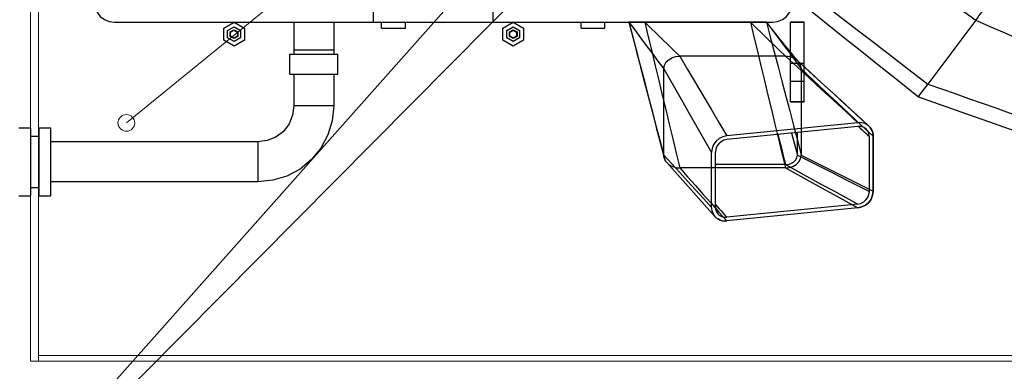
# Model space of a CAD drawing. Header units: millimetres. Extents: x 0 to 1340, y 0 to 800.
# Tile 77 of 100: x 304 to 386, y 519 to 549. Entities that reach past the tile are written whole.
import ezdxf

# ---------------------------------------------------------------- set-up
doc = ezdxf.new("R2010")
doc.units = ezdxf.units.MM
for name, color, linetype, lineweight, true_color in [('CONTEXT', 7, 'Continuous', 18, 0xa5a5a5), ('DUCT', 7, 'Continuous', 30, 0x5a6ec8), ('HVAC', 7, 'Continuous', 30, 0x464646), ('THIN', 7, 'Continuous', 13, 0x6e6e6e)]:
    doc.layers.add(name, color=color, linetype=linetype, lineweight=lineweight, true_color=true_color)

msp = doc.modelspace()

# ---------------------------------------------------------------- linework, layer by layer
at = {"layer": 'CONTEXT'}
for points in [[(304.667, 520), (304.667, 636.667)], [(305.333, 520), (305.333, 636.667)], [(305.333, 520), (305.333, 520.5)], [(305.333, 520.5), (655, 520.5)], [(304.667, 520), (305.333, 520)], [(305.333, 520), (655, 520)]]:
    msp.add_lwpolyline(points, dxfattribs=at)
at = {"layer": 'DUCT'}
for points in [[(368.833, 559.464), (369.822, 558.733), (370.811, 558.002), (371.8, 557.271), (372.789, 556.54), (373.778, 555.809), (374.767, 555.078), (375.756, 554.347), (376.744, 553.616), (377.733, 552.886), (378.722, 552.155), (379.711, 551.424), (380.7, 550.693), (381.689, 549.962), (382.678, 549.231), (383.667, 548.5)], [(368.833, 551.451), (369.818, 550.698), (370.803, 549.945), (371.788, 549.192), (372.773, 548.439), (373.758, 547.685), (374.742, 546.932), (375.727, 546.179), (376.712, 545.426), (377.697, 544.673), (378.682, 543.92), (379.667, 543.167)], [(368.833, 550.101), (369.837, 549.301), (370.84, 548.501), (371.843, 547.701), (372.847, 546.901), (373.85, 546.101), (374.853, 545.301), (375.857, 544.5), (376.86, 543.7), (377.863, 542.9), (378.867, 542.1)], [(383.667, 548.5), (383.8, 548.678), (383.933, 548.856), (384.067, 549.033), (384.2, 549.211), (384.333, 549.389), (384.467, 549.567)], [(356, 548.333), (355.778, 548.333), (355.556, 548.333), (355.333, 548.333), (355.111, 548.333), (354.889, 548.333), (354.667, 548.333)], [(354.667, 548.333), (354.991, 547.1), (355.315, 545.867), (355.639, 544.633), (355.963, 543.4), (356.287, 542.167), (356.611, 540.933), (356.935, 539.7), (357.259, 538.467), (357.583, 537.233)], [(354.667, 548.333), (355.153, 547.683), (355.639, 547.033), (356.125, 546.383), (356.611, 545.733), (357.097, 545.083), (357.583, 544.433)], [(354.667, 548.333), (354.996, 547.077), (355.326, 545.82), (355.654, 544.563), (355.982, 543.306), (356.309, 542.049), (356.635, 540.791), (356.961, 539.534), (357.286, 538.276), (357.611, 537.018)], [(356, 548.333), (355.778, 548.333), (355.556, 548.333), (355.333, 548.333), (355.111, 548.333), (354.889, 548.333), (354.667, 548.333)], [(354.667, 548.333), (354.996, 547.077), (355.326, 545.82), (355.654, 544.563), (355.982, 543.306), (356.309, 542.049), (356.635, 540.791), (356.961, 539.534), (357.286, 538.276), (357.611, 537.018)], [(364.833, 548.333), (356, 548.333)], [(356, 548.333), (356.486, 547.861), (356.972, 547.389), (357.458, 546.917), (357.944, 546.444), (358.431, 545.972), (358.917, 545.5)], [(364.833, 548.333), (356, 548.333)], [(356, 548.333), (356.292, 547.117), (356.583, 545.9), (356.875, 544.683), (357.167, 543.467), (357.458, 542.25), (357.75, 541.033), (358.042, 539.817), (358.333, 538.6), (358.625, 537.383), (358.917, 536.167)], [(366.167, 548.333), (365.944, 548.333), (365.722, 548.333), (365.5, 548.333), (365.278, 548.333), (365.056, 548.333), (364.833, 548.333)], [(364.833, 548.333), (365.319, 547.861), (365.806, 547.389), (366.292, 546.917), (366.778, 546.444), (367.264, 545.972), (367.75, 545.5)], [(366.167, 548.333), (365.944, 548.333), (365.722, 548.333), (365.5, 548.333), (365.278, 548.333), (365.056, 548.333), (364.833, 548.333)], [(364.833, 548.333), (365.125, 547.117), (365.417, 545.9), (365.708, 544.683), (366, 543.467), (366.292, 542.25), (366.583, 541.033), (366.875, 539.817), (367.167, 538.6), (367.458, 537.383), (367.75, 536.167)], [(366.167, 548.333), (366.587, 547.778), (367.014, 547.229), (367.448, 546.685), (367.89, 546.148), (368.341, 545.618), (368.799, 545.094)], [(366.167, 548.333), (366.653, 547.683), (367.139, 547.033), (367.625, 546.383), (368.111, 545.733), (368.597, 545.083), (369.083, 544.433)], [(366.167, 548.333), (366.491, 547.1), (366.815, 545.867), (367.139, 544.633), (367.463, 543.4), (367.787, 542.167), (368.111, 540.933), (368.435, 539.7), (368.759, 538.467), (369.083, 537.233)], [(366.167, 548.333), (366.592, 547.771), (367.025, 547.214), (367.466, 546.663), (367.915, 546.119), (368.372, 545.582), (368.837, 545.051)], [(383.667, 548.5), (379.667, 543.167)], [(383.667, 548.5), (384.848, 547.985), (386.03, 547.47), (387.212, 546.955), (388.394, 546.439), (389.576, 545.924), (390.758, 545.409), (391.939, 544.894), (393.121, 544.379), (394.303, 543.864), (395.485, 543.348), (396.667, 542.833)], [(357.583, 544.433), (357.64, 544.742), (357.797, 545.013), (358.027, 545.228), (358.302, 545.38), (358.603, 545.47), (358.917, 545.5)], [(367.75, 545.5), (358.917, 545.5)], [(358.917, 545.5), (359.572, 544.39), (360.228, 543.281), (360.884, 542.171), (361.54, 541.062), (362.195, 539.952), (362.851, 538.843)], [(367.75, 545.5), (367.932, 545.49), (368.112, 545.46), (368.287, 545.41), (368.455, 545.339), (368.613, 545.247), (368.756, 545.134)], [(367.75, 545.5), (368.761, 544.573), (369.772, 543.646), (370.783, 542.72), (371.794, 541.793), (372.805, 540.866), (373.816, 539.939)], [(368.756, 545.134), (369.75, 544.219), (370.745, 543.305), (371.74, 542.391), (372.735, 541.477), (373.73, 540.563), (374.725, 539.649)], [(368.799, 545.094), (369.786, 544.186), (370.774, 543.279), (371.762, 542.371), (372.749, 541.464), (373.737, 540.556), (374.725, 539.649)], [(369.083, 544.433), (369.076, 544.546), (369.054, 544.658), (369.017, 544.765), (368.968, 544.867), (368.907, 544.963), (368.837, 545.051)], [(357.583, 537.233), (357.583, 544.433)], [(357.583, 544.433), (358.249, 543.27), (358.915, 542.106), (359.581, 540.942), (360.248, 539.778), (360.914, 538.614), (361.58, 537.451)], [(369.083, 544.433), (369.083, 537.233)], [(369.083, 544.433), (370.084, 543.495), (371.085, 542.556), (372.085, 541.617), (373.086, 540.679), (374.086, 539.74), (375.087, 538.801)], [(378.867, 542.1), (379, 542.278), (379.133, 542.456), (379.267, 542.633), (379.4, 542.811), (379.533, 542.989), (379.667, 543.167)], [(379.667, 543.167), (380.8, 542.767), (381.933, 542.367), (383.067, 541.967), (384.2, 541.567), (385.333, 541.167), (386.467, 540.767), (387.6, 540.367), (388.733, 539.967), (389.867, 539.567), (391, 539.167), (392.133, 538.767), (393.267, 538.367), (394.4, 537.967), (395.533, 537.567), (396.667, 537.167)], [(378.867, 542.1), (380.053, 541.682), (381.24, 541.264), (382.427, 540.847), (383.613, 540.429), (384.8, 540.011), (385.987, 539.593), (387.173, 539.176), (388.36, 538.758), (389.547, 538.34), (390.733, 537.922), (391.92, 537.504), (393.107, 537.087), (394.293, 536.669), (395.48, 536.251), (396.667, 535.833)], [(373.816, 539.939), (362.851, 538.843)], [(374.725, 539.649), (374.596, 539.751), (374.454, 539.832), (374.302, 539.892), (374.142, 539.929), (373.979, 539.945), (373.816, 539.939)], [(373.816, 539.623), (362.851, 538.526)], [(368.268, 539.068), (368.348, 538.762), (368.429, 538.457), (368.509, 538.151), (368.589, 537.845), (368.67, 537.539), (368.75, 537.233)], [(368.75, 537.233), (368.75, 539.116)], [(374.5, 539.403), (374.404, 539.48), (374.297, 539.541), (374.182, 539.587), (374.062, 539.615), (373.939, 539.627), (373.816, 539.623)], [(373.859, 539.626), (374.011, 539.483), (374.162, 539.341), (374.314, 539.198), (374.466, 539.055), (374.617, 538.912), (374.769, 538.77)], [(374.769, 538.77), (374.762, 538.887), (374.739, 539.003), (374.701, 539.115), (374.648, 539.22), (374.581, 539.317), (374.5, 539.403)], [(375.087, 538.801), (375.077, 538.959), (375.046, 539.114), (374.995, 539.264), (374.924, 539.405), (374.833, 539.534), (374.725, 539.649)], [(374.725, 539.649), (374.833, 539.534), (374.924, 539.405), (374.995, 539.264), (375.046, 539.114), (375.077, 538.959), (375.087, 538.801)], [(362.851, 538.843), (362.518, 538.765), (362.213, 538.608), (361.954, 538.385), (361.754, 538.107), (361.625, 537.79), (361.58, 537.451)], [(362.851, 538.526), (362.601, 538.468), (362.373, 538.351), (362.178, 538.183), (362.028, 537.975), (361.931, 537.737), (361.897, 537.482)], [(367.132, 538.955), (367.235, 538.534), (367.338, 538.114), (367.441, 537.694), (367.544, 537.274), (367.647, 536.854), (367.75, 536.433)], [(374.769, 534.184), (374.769, 538.77)], [(375.087, 534.216), (375.087, 538.801)], [(375.087, 538.801), (375.087, 534.216)], [(361.58, 532.865), (361.58, 537.451)], [(361.897, 532.897), (361.897, 537.482)], [(357.611, 537.018), (357.602, 537.053), (357.596, 537.089), (357.59, 537.125), (357.586, 537.161), (357.584, 537.197), (357.583, 537.233)], [(357.583, 537.233), (358.249, 536.505), (358.915, 535.777), (359.581, 535.049), (360.248, 534.321), (360.914, 533.593), (361.58, 532.865)], [(357.832, 536.613), (357.782, 536.673), (357.737, 536.736), (357.697, 536.802), (357.662, 536.872), (357.633, 536.944), (357.611, 537.018)], [(357.611, 537.018), (357.633, 536.944), (357.662, 536.872), (357.697, 536.802), (357.737, 536.736), (357.782, 536.673), (357.832, 536.613)], [(357.832, 536.613), (358.504, 535.86), (359.177, 535.107), (359.849, 534.354), (360.521, 533.601), (361.193, 532.848), (361.865, 532.095)], [(357.832, 536.613), (357.978, 536.475), (358.145, 536.363), (358.327, 536.277), (358.518, 536.215), (358.716, 536.179), (358.917, 536.167)], [(357.832, 536.613), (358.504, 535.86), (359.177, 535.107), (359.849, 534.354), (360.521, 533.601), (361.193, 532.848), (361.865, 532.095)], [(367.75, 536.433), (367.985, 536.456), (368.211, 536.523), (368.417, 536.638), (368.589, 536.799), (368.707, 537.002), (368.75, 537.233)], [(367.75, 536.167), (368.063, 536.197), (368.365, 536.287), (368.64, 536.439), (368.869, 536.654), (369.026, 536.925), (369.083, 537.233)], [(368.75, 537.233), (369.753, 536.725), (370.756, 536.217), (371.76, 535.709), (372.763, 535.201), (373.766, 534.692), (374.769, 534.184)], [(369.083, 537.233), (370.084, 536.73), (371.085, 536.228), (372.085, 535.725), (373.086, 535.222), (374.086, 534.719), (375.087, 534.216)], [(367.75, 536.167), (358.917, 536.167)], [(358.917, 536.167), (359.572, 535.427), (360.228, 534.687), (360.884, 533.947), (361.54, 533.207), (362.195, 532.467), (362.851, 531.728)], [(367.75, 536.433), (361.897, 536.433)], [(367.75, 536.433), (368.761, 535.884), (369.772, 535.336), (370.783, 534.787), (371.794, 534.238), (372.805, 533.689), (373.816, 533.14)], [(367.75, 536.167), (368.761, 535.61), (369.772, 535.052), (370.783, 534.495), (371.794, 533.938), (372.805, 533.381), (373.816, 532.824)], [(373.816, 532.824), (374.149, 532.902), (374.453, 533.058), (374.713, 533.282), (374.913, 533.56), (375.042, 533.877), (375.087, 534.216)], [(375.087, 534.216), (375.042, 533.877), (374.913, 533.56), (374.713, 533.282), (374.453, 533.058), (374.149, 532.902), (373.816, 532.824)], [(373.816, 533.14), (374.066, 533.198), (374.294, 533.316), (374.488, 533.484), (374.639, 533.692), (374.735, 533.93), (374.769, 534.184)], [(361.58, 532.865), (361.588, 532.726), (361.611, 532.588), (361.651, 532.454), (361.707, 532.325), (361.779, 532.205), (361.865, 532.095)], [(361.897, 533.108), (362.056, 532.93), (362.215, 532.753), (362.374, 532.576), (362.533, 532.398), (362.692, 532.221), (362.851, 532.044)], [(361.897, 532.897), (361.903, 532.792), (361.922, 532.688), (361.952, 532.586), (361.995, 532.49), (362.049, 532.399), (362.114, 532.316)], [(373.816, 533.14), (362.851, 532.044)], [(373.816, 532.824), (362.851, 531.728)], [(373.816, 532.824), (362.851, 531.728)], [(361.865, 532.095), (361.997, 531.97), (362.148, 531.868), (362.313, 531.792), (362.489, 531.744), (362.669, 531.722), (362.851, 531.728)], [(362.851, 531.728), (362.669, 531.722), (362.489, 531.744), (362.313, 531.792), (362.148, 531.868), (361.997, 531.97), (361.865, 532.095)], [(362.114, 532.316), (362.213, 532.223), (362.326, 532.148), (362.45, 532.092), (362.58, 532.056), (362.715, 532.04), (362.851, 532.044)]]:
    msp.add_lwpolyline(points, dxfattribs=at)
at = {"layer": 'HVAC'}
for points in [[(310, 550), (310.057, 549.569), (310.223, 549.167), (310.488, 548.821), (310.833, 548.557), (311.235, 548.39), (311.667, 548.333)], [(310, 550), (310.057, 549.569), (310.223, 549.167), (310.488, 548.821), (310.833, 548.557), (311.235, 548.39), (311.667, 548.333)], [(366.667, 548.333), (367.098, 548.39), (367.5, 548.557), (367.845, 548.821), (368.11, 549.167), (368.277, 549.569), (368.333, 550)], [(366.667, 548.333), (367.098, 548.39), (367.5, 548.557), (367.845, 548.821), (368.11, 549.167), (368.277, 549.569), (368.333, 550)], [(333.333, 548.333), (333.333, 549.667)], [(343.333, 548.333), (343.333, 549.667)], [(311.667, 548.333), (366.667, 548.333)], [(311.667, 548.333), (321.667, 548.333)], [(321.667, 548.333), (322.533, 547.833), (322.533, 546.833), (321.667, 546.333), (320.801, 546.833), (320.801, 547.833), (321.667, 548.333)], [(321.667, 548.333), (322.533, 547.833), (322.533, 546.833), (321.667, 546.333), (320.801, 546.833), (320.801, 547.833), (321.667, 548.333)], [(321.667, 548.333), (345, 548.333)], [(326.667, 548.333), (326.667, 546)], [(330, 548.333), (330, 546)], [(333.333, 548.333), (334.583, 548.333), (335.833, 548.333), (337.083, 548.333), (338.333, 548.333), (339.583, 548.333), (340.833, 548.333), (342.083, 548.333), (343.333, 548.333)], [(334, 547.833), (334, 548.333)], [(334, 548.333), (336, 548.333)], [(336, 547.833), (336, 548.333)], [(345, 548.333), (345.866, 547.833), (345.866, 546.833), (345, 546.333), (344.134, 546.833), (344.134, 547.833), (345, 548.333)], [(345, 548.333), (345.866, 547.833), (345.866, 546.833), (345, 546.333), (344.134, 546.833), (344.134, 547.833), (345, 548.333)], [(345, 548.333), (366.667, 548.333)], [(350.667, 547.833), (350.667, 548.333)], [(350.667, 548.333), (352.667, 548.333)], [(352.667, 547.833), (352.667, 548.333)], [(368.167, 541.667), (368.167, 548.333)], [(368.167, 548.333), (369.333, 548.333)], [(368.167, 544.917), (368.167, 548.333)], [(369.333, 548.333), (368.167, 548.333)], [(369.333, 541.667), (369.333, 548.333)], [(369.333, 544.917), (369.333, 548.333)], [(321.133, 547.641), (321.667, 547.949)], [(321.133, 547.025), (321.133, 547.641)], [(321.667, 547.7), (321.984, 547.517), (321.984, 547.15), (321.667, 546.967), (321.349, 547.15), (321.349, 547.517), (321.667, 547.7)], [(321.667, 547.7), (321.984, 547.517), (321.984, 547.15), (321.667, 546.967), (321.349, 547.15), (321.349, 547.517), (321.667, 547.7)], [(321.667, 547.667), (321.955, 547.5), (321.955, 547.167), (321.667, 547), (321.378, 547.167), (321.378, 547.5), (321.667, 547.667)], [(321.667, 547.949), (322.2, 547.641)], [(322.2, 547.641), (322.2, 547.025)], [(334, 547.833), (336, 547.833)], [(344.467, 547.641), (345, 547.949)], [(344.467, 547.025), (344.467, 547.641)], [(345, 547.7), (345.318, 547.517), (345.318, 547.15), (345, 546.967), (344.682, 547.15), (344.682, 547.517), (345, 547.7)], [(345, 547.7), (345.318, 547.517), (345.318, 547.15), (345, 546.967), (344.682, 547.15), (344.682, 547.517), (345, 547.7)], [(345, 547.667), (345.289, 547.5), (345.289, 547.167), (345, 547), (344.711, 547.167), (344.711, 547.5), (345, 547.667)], [(345, 547.949), (345.533, 547.641)], [(345.533, 547.641), (345.533, 547.025)], [(350.667, 547.833), (352.667, 547.833)], [(321.667, 546.717), (321.133, 547.025)], [(322.2, 547.025), (321.667, 546.717)], [(345, 546.717), (344.467, 547.025)], [(345.533, 547.025), (345, 546.717)], [(326.333, 545.667), (327, 545.667), (327.667, 545.667), (328.333, 545.667), (329, 545.667), (329.667, 545.667), (330.333, 545.667)], [(326.333, 544), (326.333, 545.667)], [(330, 546), (329.444, 546), (328.889, 546), (328.333, 546), (327.778, 546), (327.222, 546), (326.667, 546)], [(326.667, 546), (326.667, 545.667)], [(330, 546), (329.444, 546), (328.889, 546), (328.333, 546), (327.778, 546), (327.222, 546), (326.667, 546)], [(330, 546), (330, 545.667)], [(330.333, 544), (330.333, 545.667)], [(368.167, 543.417), (368.167, 543.667), (368.167, 543.917), (368.167, 544.167), (368.167, 544.417), (368.167, 544.667), (368.167, 544.917)], [(368.167, 544.917), (369.333, 544.917)], [(369.333, 543.417), (369.333, 543.667), (369.333, 543.917), (369.333, 544.167), (369.333, 544.417), (369.333, 544.667), (369.333, 544.917)], [(326.333, 544), (327, 544), (327.667, 544), (328.333, 544), (329, 544), (329.667, 544), (330.333, 544)], [(326.667, 544), (326.667, 541.333)], [(330, 544), (330, 541.333)], [(368.167, 541.667), (368.167, 543.417)], [(368.167, 543.417), (369.333, 543.417)], [(369.333, 541.667), (369.333, 543.417)], [(368.167, 541.667), (369.333, 541.667)], [(369.333, 541.667), (368.167, 541.667)], [(326.667, 541.333), (326.564, 540.557), (326.265, 539.833), (325.788, 539.212), (325.167, 538.735), (324.443, 538.436), (323.667, 538.333)], [(330, 541.333), (329.878, 540.098), (329.518, 538.91), (328.933, 537.815), (328.145, 536.855), (327.185, 536.067), (326.09, 535.482), (324.902, 535.122), (323.667, 535)], [(330, 541.333), (329.444, 541.333), (328.889, 541.333), (328.333, 541.333), (327.778, 541.333), (327.222, 541.333), (326.667, 541.333)], [(303.667, 539.5), (304.65, 539.5)], [(304.65, 539.5), (304.65, 538.556), (304.65, 537.611), (304.65, 536.667), (304.65, 535.722), (304.65, 534.778), (304.65, 533.833)], [(305.35, 539.5), (306.333, 539.5)], [(305.35, 539.5), (305.35, 538.556), (305.35, 537.611), (305.35, 536.667), (305.35, 535.722), (305.35, 534.778), (305.35, 533.833)], [(306.333, 539.5), (306.333, 538.556), (306.333, 537.611), (306.333, 536.667), (306.333, 535.722), (306.333, 534.778), (306.333, 533.833)], [(304.65, 538.8), (305.35, 538.8)], [(323.667, 538.333), (306.333, 538.333)], [(323.667, 538.333), (323.667, 537.778), (323.667, 537.222), (323.667, 536.667), (323.667, 536.111), (323.667, 535.556), (323.667, 535)], [(323.667, 535), (306.333, 535)], [(304.65, 534.533), (305.35, 534.533)], [(303.667, 533.833), (304.65, 533.833)], [(305.35, 533.833), (306.333, 533.833)]]:
    msp.add_lwpolyline(points, dxfattribs=at)
at = {"layer": 'THIN'}
for points in [[(504.63, 735.333), (300.717, 506)], [(528.704, 735.333), (301.25, 506)], [(552.778, 735.333), (312.667, 539.917)]]:
    msp.add_lwpolyline(points, dxfattribs=at)
msp.add_circle((312.667, 539.917), 0.7, dxfattribs=at)

doc.saveas('drawing.dxf')
